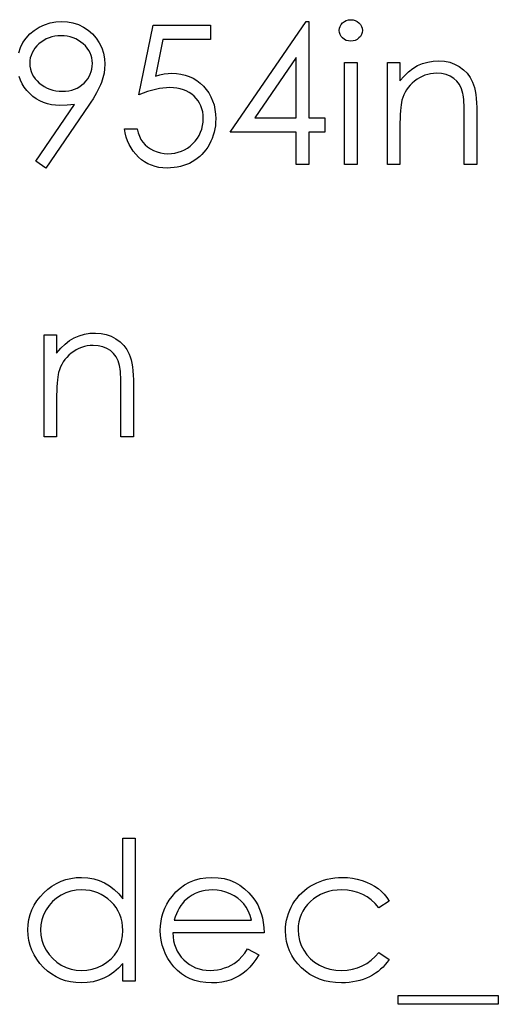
# Model space of a CAD drawing. Header units: inches. Extents: x 370 to 474, y 80 to 168.
# Tile 101 of 170: x 431.79 to 432.263, y 85.051 to 86.024. Entities that reach past the tile are written whole.
import ezdxf

# ---------------------------------------------------------------- set-up
doc = ezdxf.new("R2010")
doc.units = ezdxf.units.IN
doc.header["$LTSCALE"] = 0.5
doc.header["$MEASUREMENT"] = 0

msp = doc.modelspace()

# ---------------------------------------------------------------- linework, layer by layer
at = {"color": 7, "linetype": 'Continuous'}
for p, q in [((431.80411, 86.01345), (431.80899, 86.01654)), ((431.80899, 86.01654), (431.81427, 86.01902)), ((431.81427, 86.01902), (431.81973, 86.02082)), ((431.81973, 86.02082), (431.82539, 86.02186)), ((431.82539, 86.02186), (431.83121, 86.02222)), ((431.83121, 86.02222), (431.83121, 86.02222)), ((431.83121, 86.02222), (431.83693, 86.02186)), ((431.83693, 86.02186), (431.84242, 86.02084)), ((431.84242, 86.02084), (431.84769, 86.0191)), ((431.84769, 86.0191), (431.85274, 86.01667)), ((431.85274, 86.01667), (431.85744, 86.01361)), ((431.90748, 85.94979), (431.92161, 86.01869)), ((431.92161, 86.01869), (431.92161, 86.01869)), ((431.92161, 86.01869), (431.97815, 86.01869)), ((431.97814, 86.01869), (431.97815, 86.00456)), ((431.99758, 85.91269), (432.0728, 86.02222)), ((432.07279, 86.02222), (432.07531, 86.02222)), ((432.07531, 86.02222), (432.07531, 86.02222)), ((432.07531, 86.02222), (432.07531, 85.92683)), ((432.10556, 86.01546), (432.1062, 86.01742)), ((432.1062, 86.01742), (432.10725, 86.01924)), ((432.10725, 86.01924), (432.10871, 86.02087)), ((432.10871, 86.02087), (432.11048, 86.02222)), ((432.11048, 86.02222), (432.11244, 86.02322)), ((432.11244, 86.02322), (432.11451, 86.0238)), ((432.11451, 86.0238), (432.11677, 86.02399)), ((432.11677, 86.02399), (432.11906, 86.0238)), ((432.11906, 86.0238), (432.12119, 86.02322)), ((432.12119, 86.02322), (432.12315, 86.02222)), ((432.12315, 86.02222), (432.12491, 86.02087)), ((432.12491, 86.02087), (432.1264, 86.01924)), ((432.1264, 86.01924), (432.12745, 86.01742)), ((432.12745, 86.01742), (432.12809, 86.01546)), ((431.7961, 86.00585), (431.7998, 86.00988)), ((431.7998, 86.00988), (431.80411, 86.01345)), ((431.82152, 86.00696), (431.81874, 86.00608)), ((431.82442, 86.00759), (431.82152, 86.00696)), ((431.82743, 86.00795), (431.82442, 86.00759)), ((431.83058, 86.00809), (431.82743, 86.00795)), ((431.83375, 86.00795), (431.83058, 86.00809)), ((431.83058, 86.00809), (431.83058, 86.00809)), ((431.83679, 86.00759), (431.83375, 86.00795)), ((431.83972, 86.00696), (431.83679, 86.00759)), ((431.8425, 86.00608), (431.83972, 86.00696)), ((431.85744, 86.01361), (431.86158, 86.01002)), ((431.86158, 86.01002), (431.86519, 86.00585)), ((432.10534, 86.01333), (432.10556, 86.01546)), ((432.10556, 86.01126), (432.10534, 86.01333)), ((432.10534, 86.01333), (432.10534, 86.01333)), ((432.1062, 86.00933), (432.10556, 86.01126)), ((432.10725, 86.00754), (432.1062, 86.00933)), ((432.10871, 86.00591), (432.10725, 86.00754)), ((432.1264, 86.00754), (432.12491, 86.00591)), ((432.12745, 86.00933), (432.1264, 86.00754)), ((432.12809, 86.01126), (432.12745, 86.00933)), ((432.12809, 86.01546), (432.12831, 86.01333)), ((432.12831, 86.01333), (432.12809, 86.01126)), ((432.12831, 86.01333), (432.12831, 86.01333)), ((431.79053, 85.99644), (431.79298, 86.00133)), ((431.79298, 86.00133), (431.7961, 86.00585)), ((431.80662, 85.99801), (431.8048, 85.99583)), ((431.80874, 86.00006), (431.80662, 85.99801)), ((431.81106, 86.00193), (431.80874, 86.00006)), ((431.81349, 86.00356), (431.81106, 86.00193)), ((431.81606, 86.00494), (431.81349, 86.00356)), ((431.81874, 86.00608), (431.81606, 86.00494)), ((431.84518, 86.00494), (431.8425, 86.00608)), ((431.84775, 86.00356), (431.84518, 86.00494)), ((431.85018, 86.00193), (431.84775, 86.00356)), ((431.8525, 86.00006), (431.85018, 86.00193)), ((431.85462, 85.99801), (431.8525, 86.00006)), ((431.85647, 85.99583), (431.85462, 85.99801)), ((431.86519, 86.00585), (431.86828, 86.00113)), ((431.86828, 86.00113), (431.87074, 85.99608)), ((431.9313, 86.00456), (431.92385, 85.96831)), ((431.97815, 86.00456), (431.9313, 86.00456)), ((431.9313, 86.00456), (431.9313, 86.00456)), ((431.97815, 86.00456), (431.97815, 86.00456)), ((432.11048, 86.00456), (432.10871, 86.00591)), ((432.11244, 86.00356), (432.11048, 86.00456)), ((432.11451, 86.00298), (432.11244, 86.00356)), ((432.11677, 86.00279), (432.11451, 86.00298)), ((432.11906, 86.00298), (432.11677, 86.00279)), ((432.11677, 86.00279), (432.11677, 86.00279)), ((432.12119, 86.00356), (432.11906, 86.00298)), ((432.12315, 86.00456), (432.12119, 86.00356)), ((432.12491, 86.00591), (432.12315, 86.00456)), ((431.78876, 85.99125), (431.79053, 85.99644)), ((431.80099, 85.98874), (431.80027, 85.98617)), ((431.80198, 85.99122), (431.80099, 85.98874)), ((431.80325, 85.99357), (431.80198, 85.99122)), ((431.8048, 85.99583), (431.80325, 85.99357)), ((431.85802, 85.99357), (431.85647, 85.99583)), ((431.85929, 85.99122), (431.85802, 85.99357)), ((431.86028, 85.98874), (431.85929, 85.99122)), ((431.861, 85.98617), (431.86028, 85.98874)), ((431.87074, 85.99608), (431.87251, 85.99084)), ((431.87251, 85.99084), (431.87356, 85.98546)), ((431.79986, 85.9835), (431.79972, 85.98071)), ((431.79972, 85.98071), (431.79972, 85.98071)), ((431.79972, 85.98071), (431.79986, 85.97792)), ((431.80027, 85.98617), (431.79986, 85.9835)), ((431.79986, 85.97792), (431.8003, 85.97524)), ((431.86141, 85.9835), (431.861, 85.98617)), ((431.86105, 85.97524), (431.86141, 85.97792)), ((431.86155, 85.98071), (431.86141, 85.9835)), ((431.86141, 85.97792), (431.86155, 85.98071)), ((431.86155, 85.98071), (431.86155, 85.98071)), ((431.87356, 85.98546), (431.87392, 85.97988)), ((431.87392, 85.97988), (431.87369, 85.97555)), ((431.87392, 85.97988), (431.87392, 85.97988)), ((432.06294, 85.98661), (432.0219, 85.92683)), ((432.06294, 85.92683), (432.06294, 85.98661)), ((432.06294, 85.98661), (432.06294, 85.98661)), ((432.11064, 85.98159), (432.12301, 85.98159)), ((432.11064, 85.88089), (432.11064, 85.98159)), ((432.12301, 85.98159), (432.12301, 85.98159)), ((432.12301, 85.98159), (432.12301, 85.88089)), ((432.15304, 85.98159), (432.16541, 85.98159)), ((432.15304, 85.88089), (432.15304, 85.98159)), ((432.16541, 85.98159), (432.16541, 85.98159)), ((432.16541, 85.98159), (432.16541, 85.96343)), ((432.17819, 85.97588), (432.18288, 85.97861)), ((432.18288, 85.97861), (432.18776, 85.98068)), ((432.18776, 85.98068), (432.19287, 85.98217)), ((432.19287, 85.98217), (432.1982, 85.98305)), ((432.1982, 85.98305), (432.20372, 85.98336)), ((432.20372, 85.98336), (432.20372, 85.98336)), ((432.20372, 85.98336), (432.20929, 85.983)), ((432.20929, 85.983), (432.21454, 85.98195)), ((432.21454, 85.98195), (432.21945, 85.98016)), ((432.21945, 85.98016), (432.22403, 85.97767)), ((432.22403, 85.97767), (432.22818, 85.97458)), ((431.8003, 85.97524), (431.80104, 85.97268)), ((431.80104, 85.97268), (431.80206, 85.97019)), ((431.80206, 85.97019), (431.80339, 85.96782)), ((431.85838, 85.96782), (431.85951, 85.97019)), ((431.85951, 85.97019), (431.86042, 85.97268)), ((431.86042, 85.97268), (431.86105, 85.97524)), ((431.87306, 85.97113), (431.87196, 85.96657)), ((431.87369, 85.97555), (431.87306, 85.97113)), ((431.92385, 85.96831), (431.92824, 85.96947)), ((431.92385, 85.96831), (431.92385, 85.96831)), ((431.92824, 85.96947), (431.93241, 85.97033)), ((431.93241, 85.97033), (431.93635, 85.97083)), ((431.93635, 85.97083), (431.94008, 85.97099)), ((431.94008, 85.97099), (431.94008, 85.97099)), ((431.94008, 85.97099), (431.94469, 85.9708)), ((431.94469, 85.9708), (431.94911, 85.97019)), ((431.94911, 85.97019), (431.9533, 85.9692)), ((431.9533, 85.9692), (431.9573, 85.96782)), ((432.16541, 85.96343), (432.16946, 85.96829)), ((432.16946, 85.96829), (432.17371, 85.97245)), ((432.17371, 85.97245), (432.17819, 85.97588)), ((432.18743, 85.96798), (432.18484, 85.96669)), ((432.19011, 85.96909), (432.18743, 85.96798)), ((432.19284, 85.96991), (432.19011, 85.96909)), ((432.19569, 85.97052), (432.19284, 85.96991)), ((432.19858, 85.97088), (432.19569, 85.97052)), ((432.20157, 85.97099), (432.19858, 85.97088)), ((432.20659, 85.97069), (432.20157, 85.97099)), ((432.20157, 85.97099), (432.20157, 85.97099)), ((432.21112, 85.96975), (432.20659, 85.97069)), ((432.21515, 85.9682), (432.21112, 85.96975)), ((432.21868, 85.96602), (432.21515, 85.9682)), ((432.22818, 85.97458), (432.23176, 85.97099)), ((432.23176, 85.97099), (432.23474, 85.96691)), ((431.79042, 85.96415), (431.78909, 85.96784)), ((431.79215, 85.96058), (431.79042, 85.96415)), ((431.79425, 85.95722), (431.79215, 85.96058)), ((431.80339, 85.96782), (431.80502, 85.96555)), ((431.80502, 85.96555), (431.80692, 85.9634)), ((431.80692, 85.9634), (431.80913, 85.96133)), ((431.80913, 85.96133), (431.81153, 85.95945)), ((431.81153, 85.95945), (431.81407, 85.95782)), ((431.84902, 85.95782), (431.85128, 85.95945)), ((431.85128, 85.95945), (431.85341, 85.96133)), ((431.85341, 85.96133), (431.85531, 85.9634)), ((431.85531, 85.9634), (431.85697, 85.96555)), ((431.85697, 85.96555), (431.85838, 85.96782)), ((431.8695, 85.95954), (431.86837, 85.95702)), ((431.87044, 85.96194), (431.8695, 85.95954)), ((431.87196, 85.96657), (431.87044, 85.96194)), ((431.9573, 85.96782), (431.96109, 85.96605)), ((431.96109, 85.96605), (431.96465, 85.96387)), ((431.96465, 85.96387), (431.96802, 85.9613)), ((431.96802, 85.9613), (431.97119, 85.95832)), ((431.97119, 85.95832), (431.97406, 85.95504)), ((432.16541, 85.96343), (432.16541, 85.96343)), ((432.17554, 85.95926), (432.17366, 85.95705)), ((432.17761, 85.96133), (432.17554, 85.95926)), ((432.1799, 85.96332), (432.17761, 85.96133)), ((432.18233, 85.96511), (432.1799, 85.96332)), ((432.18484, 85.96669), (432.18233, 85.96511)), ((432.22169, 85.96323), (432.21868, 85.96602)), ((432.22417, 85.95984), (432.22169, 85.96323)), ((432.22613, 85.95581), (432.22417, 85.95984)), ((432.23474, 85.96691), (432.23715, 85.96232)), ((432.23715, 85.96232), (432.23814, 85.95976)), ((432.23814, 85.95976), (432.239, 85.95683)), ((431.79676, 85.95402), (431.79425, 85.95722)), ((431.79964, 85.95098), (431.79676, 85.95402)), ((431.80278, 85.94822), (431.79964, 85.95098)), ((431.81407, 85.95782), (431.81675, 85.95644)), ((431.81675, 85.95644), (431.81951, 85.95534)), ((431.81951, 85.95534), (431.82241, 85.95446)), ((431.82241, 85.95446), (431.82544, 85.95382)), ((431.82544, 85.95382), (431.82859, 85.95346)), ((431.82859, 85.95346), (431.83185, 85.95333)), ((431.83185, 85.95333), (431.83513, 85.95346)), ((431.83513, 85.95346), (431.83822, 85.95382)), ((431.83822, 85.95382), (431.84118, 85.95446)), ((431.84118, 85.95446), (431.84394, 85.95534)), ((431.84394, 85.95534), (431.84656, 85.95644)), ((431.84656, 85.95644), (431.84902, 85.95782)), ((431.86398, 85.94874), (431.86218, 85.94576)), ((431.86561, 85.95164), (431.86398, 85.94874)), ((431.86707, 85.95437), (431.86561, 85.95164)), ((431.86837, 85.95702), (431.86707, 85.95437)), ((431.91187, 85.95145), (431.90748, 85.94979)), ((431.90748, 85.94979), (431.90748, 85.94979)), ((431.91607, 85.95288), (431.91187, 85.95145)), ((431.92012, 85.9541), (431.91607, 85.95288)), ((431.92399, 85.95509), (431.92012, 85.9541)), ((431.92771, 85.95586), (431.92399, 85.95509)), ((431.93125, 85.95642), (431.92771, 85.95586)), ((431.93464, 85.95675), (431.93125, 85.95642)), ((431.93784, 85.95686), (431.93464, 85.95675)), ((431.94154, 85.95672), (431.93784, 85.95686)), ((431.93784, 85.95686), (431.93784, 85.95686)), ((431.94502, 85.95633), (431.94154, 85.95672)), ((431.94833, 85.95567), (431.94502, 85.95633)), ((431.95145, 85.95476), (431.94833, 85.95567)), ((431.95438, 85.95355), (431.95145, 85.95476)), ((431.95711, 85.95211), (431.95438, 85.95355)), ((431.95968, 85.9504), (431.95711, 85.95211)), ((431.96203, 85.94841), (431.95968, 85.9504)), ((431.96415, 85.94623), (431.96203, 85.94841)), ((431.97406, 85.95504), (431.97654, 85.95156)), ((431.97654, 85.95156), (431.97867, 85.94783)), ((432.16924, 85.94976), (432.16817, 85.94709)), ((432.17051, 85.9523), (432.16924, 85.94976)), ((432.17198, 85.95473), (432.17051, 85.9523)), ((432.17366, 85.95705), (432.17198, 85.95473)), ((432.22754, 85.95117), (432.22613, 85.95581)), ((432.22787, 85.94957), (432.22754, 85.95117)), ((432.22754, 85.95117), (432.22754, 85.95117)), ((432.22818, 85.94758), (432.22787, 85.94957)), ((432.239, 85.95683), (432.23971, 85.9536)), ((432.23971, 85.9536), (432.24032, 85.95001)), ((432.24032, 85.95001), (432.24076, 85.94609)), ((431.80612, 85.94582), (431.80278, 85.94822)), ((431.80574, 85.88423), (431.84405, 85.94024)), ((431.8096, 85.9438), (431.80612, 85.94582)), ((431.81327, 85.94215), (431.8096, 85.9438)), ((431.81708, 85.94085), (431.81327, 85.94215)), ((431.85804, 85.93941), (431.81562, 85.87736)), ((431.82108, 85.93994), (431.81708, 85.94085)), ((431.82522, 85.93939), (431.82108, 85.93994)), ((431.82956, 85.93919), (431.82522, 85.93939)), ((431.83671, 85.93947), (431.82956, 85.93919)), ((431.82956, 85.93919), (431.82956, 85.93919)), ((431.84405, 85.94024), (431.83671, 85.93947)), ((431.84405, 85.94024), (431.84405, 85.94024)), ((431.8602, 85.94264), (431.85804, 85.93941)), ((431.85804, 85.93941), (431.85804, 85.93941)), ((431.86218, 85.94576), (431.8602, 85.94264)), ((431.966, 85.94388), (431.96415, 85.94623)), ((431.96755, 85.94137), (431.966, 85.94388)), ((431.96882, 85.9387), (431.96755, 85.94137)), ((431.96981, 85.93588), (431.96882, 85.9387)), ((431.97867, 85.94783), (431.98038, 85.94391)), ((431.98038, 85.94391), (431.98173, 85.93974)), ((431.98173, 85.93974), (431.98267, 85.93536)), ((432.16648, 85.93985), (432.16615, 85.93707)), ((432.16687, 85.94228), (432.16648, 85.93985)), ((432.16731, 85.94433), (432.16687, 85.94228)), ((432.16817, 85.94709), (432.16731, 85.94433)), ((432.16731, 85.94433), (432.16731, 85.94433)), ((432.22842, 85.94527), (432.22818, 85.94758)), ((432.22864, 85.94259), (432.22842, 85.94527)), ((432.22881, 85.93952), (432.22864, 85.94259)), ((432.22892, 85.93613), (432.22881, 85.93952)), ((432.24076, 85.94609), (432.24109, 85.94184)), ((432.24109, 85.94184), (432.24131, 85.93723)), ((431.97053, 85.9329), (431.96981, 85.93588)), ((431.97094, 85.92975), (431.97053, 85.9329)), ((431.97108, 85.92644), (431.97094, 85.92975)), ((431.98267, 85.93536), (431.98325, 85.93075)), ((431.98325, 85.93075), (431.98345, 85.92592)), ((432.16568, 85.9303), (432.16552, 85.92636)), ((432.16587, 85.93387), (432.16568, 85.9303)), ((432.16615, 85.93707), (432.16587, 85.93387)), ((432.22898, 85.93237), (432.22892, 85.93613)), ((432.229, 85.92826), (432.22898, 85.93237)), ((432.24131, 85.93723), (432.24137, 85.93232)), ((432.24137, 85.93232), (432.24137, 85.93232)), ((432.24137, 85.93232), (432.24137, 85.88089)), ((431.96964, 85.91592), (431.97044, 85.91926)), ((431.97044, 85.91926), (431.97091, 85.92277)), ((431.97091, 85.92277), (431.97108, 85.92644)), ((431.97108, 85.92644), (431.97108, 85.92644)), ((431.98306, 85.91924), (431.98256, 85.91601)), ((431.98333, 85.92255), (431.98306, 85.91924)), ((431.98345, 85.92592), (431.98333, 85.92255)), ((431.98345, 85.92592), (431.98345, 85.92592)), ((432.0219, 85.92683), (432.0219, 85.92683)), ((432.0219, 85.92683), (432.06294, 85.92683)), ((432.07531, 85.92683), (432.07531, 85.92683)), ((432.07531, 85.92683), (432.09121, 85.92683)), ((432.09121, 85.92683), (432.09121, 85.92683)), ((432.09121, 85.92683), (432.09121, 85.91269)), ((432.16543, 85.92202), (432.16541, 85.9173)), ((432.16552, 85.92636), (432.16543, 85.92202)), ((432.229, 85.88089), (432.229, 85.92826)), ((432.229, 85.92826), (432.229, 85.92826)), ((431.89407, 85.91203), (431.89335, 85.91623)), ((431.89335, 85.91623), (431.89335, 85.91623)), ((431.89335, 85.91623), (431.90571, 85.91623)), ((431.89506, 85.90803), (431.89407, 85.91203)), ((431.90571, 85.91623), (431.90571, 85.91623)), ((431.90571, 85.91623), (431.90671, 85.91231)), ((431.90671, 85.91231), (431.90798, 85.9088)), ((431.96528, 85.90679), (431.96705, 85.90968)), ((431.96705, 85.90968), (431.96851, 85.91272)), ((431.96851, 85.91272), (431.96964, 85.91592)), ((431.98099, 85.90974), (431.97991, 85.90673)), ((431.98187, 85.91283), (431.98099, 85.90974)), ((431.98256, 85.91601), (431.98187, 85.91283)), ((432.06294, 85.91269), (431.99758, 85.91269)), ((431.99758, 85.91269), (431.99758, 85.91269)), ((432.06294, 85.88089), (432.06294, 85.91269)), ((432.06294, 85.91269), (432.06294, 85.91269)), ((432.09121, 85.91269), (432.07531, 85.91269)), ((432.07531, 85.91269), (432.07531, 85.91269)), ((432.07531, 85.91269), (432.07531, 85.88089)), ((432.09121, 85.91269), (432.09121, 85.91269)), ((432.16541, 85.9173), (432.16541, 85.9173)), ((432.16541, 85.9173), (432.16541, 85.88089)), ((431.89633, 85.90422), (431.89506, 85.90803)), ((431.8979, 85.90063), (431.89633, 85.90422)), ((431.89978, 85.89721), (431.8979, 85.90063)), ((431.90798, 85.9088), (431.90955, 85.90565)), ((431.90955, 85.90565), (431.9114, 85.90289)), ((431.9114, 85.90289), (431.91358, 85.90047)), ((431.91358, 85.90047), (431.91609, 85.89828)), ((431.95813, 85.89914), (431.96078, 85.90149)), ((431.96078, 85.90149), (431.96318, 85.90405)), ((431.96318, 85.90405), (431.96528, 85.90679)), ((431.97715, 85.90088), (431.97552, 85.89812)), ((431.97861, 85.90378), (431.97715, 85.90088)), ((431.97991, 85.90673), (431.97861, 85.90378)), ((431.90193, 85.89401), (431.89978, 85.89721)), ((431.90436, 85.891), (431.90193, 85.89401)), ((431.90709, 85.88818), (431.90436, 85.891)), ((431.91609, 85.89828), (431.91894, 85.89632)), ((431.91894, 85.89632), (431.92211, 85.89464)), ((431.92211, 85.89464), (431.92548, 85.89326)), ((431.92548, 85.89326), (431.92896, 85.89229)), ((431.92896, 85.89229), (431.93249, 85.89169)), ((431.93249, 85.89169), (431.93611, 85.89149)), ((431.93611, 85.89149), (431.93964, 85.89166)), ((431.93611, 85.89149), (431.93611, 85.89149)), ((431.93964, 85.89166), (431.94303, 85.89213)), ((431.94303, 85.89213), (431.94632, 85.8929)), ((431.94632, 85.8929), (431.94947, 85.89401)), ((431.94947, 85.89401), (431.95247, 85.89539)), ((431.95247, 85.89539), (431.95537, 85.89713)), ((431.95537, 85.89713), (431.95813, 85.89914)), ((431.96978, 85.89083), (431.96757, 85.88873)), ((431.97182, 85.8931), (431.96978, 85.89083)), ((431.97373, 85.89552), (431.97182, 85.8931)), ((431.97552, 85.89812), (431.97373, 85.89552)), ((431.81562, 85.87736), (431.80574, 85.88423)), ((431.80574, 85.88423), (431.80574, 85.88423)), ((431.91005, 85.88564), (431.90709, 85.88818)), ((431.9132, 85.88346), (431.91005, 85.88564)), ((431.91648, 85.88158), (431.9132, 85.88346)), ((431.91993, 85.88007), (431.91648, 85.88158)), ((431.95457, 85.88078), (431.95165, 85.87974)), ((431.95742, 85.882), (431.95457, 85.88078)), ((431.96015, 85.88343), (431.95742, 85.882)), ((431.96277, 85.88503), (431.96015, 85.88343)), ((431.96523, 85.8868), (431.96277, 85.88503)), ((431.96757, 85.88873), (431.96523, 85.8868)), ((432.07531, 85.88089), (432.06294, 85.88089)), ((432.06294, 85.88089), (432.06294, 85.88089)), ((432.07531, 85.88089), (432.07531, 85.88089)), ((432.12301, 85.88089), (432.11064, 85.88089)), ((432.11064, 85.88089), (432.11064, 85.88089)), ((432.12301, 85.88089), (432.12301, 85.88089)), ((432.16541, 85.88089), (432.15304, 85.88089)), ((432.15304, 85.88089), (432.15304, 85.88089)), ((432.16541, 85.88089), (432.16541, 85.88089)), ((432.24137, 85.88089), (432.229, 85.88089)), ((432.229, 85.88089), (432.229, 85.88089)), ((432.24137, 85.88089), (432.24137, 85.88089)), ((431.92355, 85.87888), (431.91993, 85.88007)), ((431.92733, 85.87805), (431.92355, 85.87888)), ((431.93128, 85.87753), (431.92733, 85.87805)), ((431.93539, 85.87736), (431.93128, 85.87753)), ((431.93884, 85.87744), (431.93539, 85.87736)), ((431.93539, 85.87736), (431.93539, 85.87736)), ((431.94221, 85.87775), (431.93884, 85.87744)), ((431.94546, 85.87822), (431.94221, 85.87775)), ((431.94861, 85.87888), (431.94546, 85.87822)), ((431.95165, 85.87974), (431.94861, 85.87888)), ((431.81385, 85.71256), (431.82622, 85.71256)), ((431.81385, 85.61187), (431.81385, 85.71256)), ((431.82622, 85.71256), (431.82622, 85.71256)), ((431.82622, 85.71256), (431.82622, 85.6944)), ((431.83453, 85.70343), (431.839, 85.70685)), ((431.839, 85.70685), (431.84369, 85.70958)), ((431.84369, 85.70958), (431.84858, 85.71165)), ((431.84858, 85.71165), (431.85368, 85.71314)), ((431.85368, 85.71314), (431.85901, 85.71403)), ((431.85901, 85.71403), (431.86453, 85.71433)), ((431.86453, 85.71433), (431.86453, 85.71433)), ((431.86453, 85.71433), (431.87011, 85.71397)), ((431.87011, 85.71397), (431.87535, 85.71292)), ((431.87535, 85.71292), (431.88026, 85.71113)), ((431.88026, 85.71113), (431.88485, 85.70864)), ((431.88485, 85.70864), (431.88899, 85.70555)), ((431.88899, 85.70555), (431.89258, 85.70196)), ((431.82622, 85.6944), (431.83027, 85.69926)), ((431.83027, 85.69926), (431.83453, 85.70343)), ((431.84314, 85.69608), (431.84071, 85.69429)), ((431.84565, 85.69766), (431.84314, 85.69608)), ((431.84824, 85.69895), (431.84565, 85.69766)), ((431.85092, 85.70006), (431.84824, 85.69895)), ((431.85365, 85.70089), (431.85092, 85.70006)), ((431.8565, 85.70149), (431.85365, 85.70089)), ((431.8594, 85.70185), (431.8565, 85.70149)), ((431.86238, 85.70196), (431.8594, 85.70185)), ((431.8674, 85.70166), (431.86238, 85.70196)), ((431.86238, 85.70196), (431.86238, 85.70196)), ((431.87193, 85.70072), (431.8674, 85.70166)), ((431.87596, 85.69917), (431.87193, 85.70072)), ((431.87949, 85.69699), (431.87596, 85.69917)), ((431.8825, 85.69421), (431.87949, 85.69699)), ((431.89258, 85.70196), (431.89556, 85.69788)), ((431.89556, 85.69788), (431.89796, 85.6933)), ((431.82622, 85.6944), (431.82622, 85.6944)), ((431.83279, 85.6857), (431.83132, 85.68328)), ((431.83447, 85.68802), (431.83279, 85.6857)), ((431.83635, 85.69023), (431.83447, 85.68802)), ((431.83842, 85.6923), (431.83635, 85.69023)), ((431.84071, 85.69429), (431.83842, 85.6923)), ((431.88498, 85.69081), (431.8825, 85.69421)), ((431.88694, 85.68678), (431.88498, 85.69081)), ((431.88835, 85.68214), (431.88694, 85.68678)), ((431.89796, 85.6933), (431.89895, 85.69073)), ((431.89895, 85.69073), (431.89981, 85.6878)), ((431.89981, 85.6878), (431.90053, 85.68457)), ((431.82898, 85.67806), (431.82812, 85.6753)), ((431.83005, 85.68074), (431.82898, 85.67806)), ((431.83132, 85.68328), (431.83005, 85.68074)), ((431.88868, 85.68054), (431.88835, 85.68214)), ((431.88835, 85.68214), (431.88835, 85.68214)), ((431.88899, 85.67855), (431.88868, 85.68054)), ((431.88924, 85.67624), (431.88899, 85.67855)), ((431.88946, 85.67356), (431.88924, 85.67624)), ((431.90053, 85.68457), (431.90113, 85.68098)), ((431.90113, 85.68098), (431.90157, 85.67706)), ((431.90157, 85.67706), (431.90191, 85.67281)), ((431.82696, 85.66804), (431.82669, 85.66484)), ((431.82729, 85.67083), (431.82696, 85.66804)), ((431.82768, 85.67326), (431.82729, 85.67083)), ((431.82812, 85.6753), (431.82768, 85.67326)), ((431.82812, 85.6753), (431.82812, 85.6753)), ((431.88962, 85.67049), (431.88946, 85.67356)), ((431.88973, 85.6671), (431.88962, 85.67049)), ((431.88979, 85.66335), (431.88973, 85.6671)), ((431.90191, 85.67281), (431.90213, 85.6682)), ((431.90213, 85.6682), (431.90218, 85.66329)), ((431.82633, 85.65733), (431.82624, 85.65299)), ((431.82649, 85.66128), (431.82633, 85.65733)), ((431.82669, 85.66484), (431.82649, 85.66128)), ((431.88982, 85.65923), (431.88979, 85.66335)), ((431.88982, 85.61187), (431.88982, 85.65923)), ((431.88982, 85.65923), (431.88982, 85.65923)), ((431.90218, 85.66329), (431.90218, 85.66329)), ((431.90218, 85.66329), (431.90218, 85.61187)), ((431.82624, 85.65299), (431.82622, 85.64827)), ((431.82622, 85.64827), (431.82622, 85.64827)), ((431.82622, 85.64827), (431.82622, 85.61187)), ((431.82622, 85.61187), (431.81385, 85.61187)), ((431.81385, 85.61187), (431.81385, 85.61187)), ((431.82622, 85.61187), (431.82622, 85.61187)), ((431.90218, 85.61187), (431.88982, 85.61187)), ((431.88982, 85.61187), (431.88982, 85.61187)), ((431.90218, 85.61187), (431.90218, 85.61187)), ((431.89158, 85.15502), (431.89158, 85.21514)), ((431.89158, 85.21514), (431.89158, 85.21514)), ((431.89158, 85.21514), (431.90395, 85.21514)), ((431.90395, 85.21514), (431.90395, 85.07381)), ((431.82164, 85.16771), (431.826, 85.17034)), ((431.826, 85.17034), (431.83058, 85.17246)), ((431.83058, 85.17246), (431.83535, 85.17415)), ((431.83535, 85.17415), (431.84032, 85.17533)), ((431.84032, 85.17533), (431.84548, 85.17602)), ((431.84548, 85.17602), (431.85084, 85.17627)), ((431.85084, 85.17627), (431.85084, 85.17627)), ((431.85084, 85.17627), (431.85699, 85.17594)), ((431.85699, 85.17594), (431.86285, 85.17495)), ((431.86285, 85.17495), (431.8684, 85.17326)), ((431.8684, 85.17326), (431.87364, 85.17094)), ((431.87364, 85.17094), (431.87858, 85.16796)), ((431.9527, 85.16893), (431.95747, 85.17158)), ((431.95747, 85.17158), (431.96255, 85.17362)), ((431.96255, 85.17362), (431.96793, 85.17511)), ((431.96793, 85.17511), (431.97362, 85.17597)), ((431.97362, 85.17597), (431.97964, 85.17627)), ((431.97964, 85.17627), (431.97964, 85.17627)), ((431.97964, 85.17627), (431.98582, 85.17597)), ((431.98582, 85.17597), (431.9917, 85.17503)), ((431.9917, 85.17503), (431.99725, 85.17348)), ((431.99725, 85.17348), (432.00246, 85.17133)), ((432.00246, 85.17133), (432.00738, 85.16854)), ((432.07992, 85.16934), (432.08318, 85.17097)), ((432.08318, 85.17097), (432.08654, 85.17238)), ((432.08654, 85.17238), (432.08999, 85.17357)), ((432.08999, 85.17357), (432.09355, 85.17453)), ((432.09355, 85.17453), (432.0972, 85.1753)), ((432.0972, 85.1753), (432.10092, 85.17583)), ((432.10092, 85.17583), (432.10476, 85.17616)), ((432.10476, 85.17616), (432.10871, 85.17627)), ((432.10871, 85.17627), (432.10871, 85.17627)), ((432.10871, 85.17627), (432.11365, 85.17608)), ((432.11365, 85.17608), (432.11854, 85.1755)), ((432.11854, 85.1755), (432.12331, 85.17456)), ((432.12331, 85.17456), (432.128, 85.17321)), ((432.128, 85.17321), (432.13248, 85.17155)), ((432.13248, 85.17155), (432.13662, 85.16967)), ((431.80982, 85.15717), (431.81346, 85.16106)), ((431.81346, 85.16106), (431.81744, 85.16462)), ((431.81744, 85.16462), (431.82164, 85.16771)), ((431.83544, 85.16098), (431.83066, 85.15872)), ((431.84041, 85.16261), (431.83544, 85.16098)), ((431.84559, 85.16357), (431.84041, 85.16261)), ((431.851, 85.1639), (431.84559, 85.16357)), ((431.8552, 85.16374), (431.851, 85.1639)), ((431.85923, 85.16319), (431.8552, 85.16374)), ((431.8631, 85.1623), (431.85923, 85.16319)), ((431.86679, 85.16103), (431.8631, 85.1623)), ((431.8703, 85.15943), (431.86679, 85.16103)), ((431.87858, 85.16796), (431.88325, 85.16432)), ((431.88325, 85.16432), (431.88755, 85.15999)), ((431.94027, 85.1575), (431.94411, 85.16189)), ((431.94411, 85.16189), (431.94825, 85.16573)), ((431.94825, 85.16573), (431.9527, 85.16893)), ((431.96305, 85.16021), (431.96001, 85.1586)), ((431.96625, 85.16156), (431.96305, 85.16021)), ((431.96953, 85.16258), (431.96625, 85.16156)), ((431.97298, 85.16333), (431.96953, 85.16258)), ((431.97657, 85.16377), (431.97298, 85.16333)), ((431.98027, 85.1639), (431.97657, 85.16377)), ((431.9848, 85.16368), (431.98027, 85.1639)), ((431.98027, 85.1639), (431.98027, 85.1639)), ((431.98921, 85.16297), (431.9848, 85.16368)), ((431.99355, 85.16181), (431.98921, 85.16297)), ((431.99774, 85.16015), (431.99355, 85.16181)), ((432.00169, 85.15814), (431.99774, 85.16015)), ((432.00738, 85.16854), (432.01196, 85.16512)), ((432.01196, 85.16512), (432.01624, 85.16109)), ((432.01624, 85.16109), (432.02019, 85.15645)), ((432.06598, 85.15858), (432.06844, 85.16106)), ((432.06844, 85.16106), (432.07103, 85.16338)), ((432.07103, 85.16338), (432.07382, 85.16553)), ((432.07382, 85.16553), (432.0768, 85.16752)), ((432.0768, 85.16752), (432.07992, 85.16934)), ((432.09082, 85.16103), (432.08707, 85.15941)), ((432.09477, 85.16228), (432.09082, 85.16103)), ((432.09891, 85.16319), (432.09477, 85.16228)), ((432.10327, 85.16371), (432.09891, 85.16319)), ((432.1078, 85.1639), (432.10327, 85.16371)), ((432.11346, 85.16363), (432.1078, 85.1639)), ((432.1078, 85.1639), (432.1078, 85.1639)), ((432.11878, 85.1628), (432.11346, 85.16363)), ((432.12384, 85.16142), (432.11878, 85.1628)), ((432.12858, 85.15949), (432.12384, 85.16142)), ((432.13662, 85.16967), (432.14037, 85.16755)), ((432.14037, 85.16755), (432.14379, 85.1652)), ((432.14379, 85.1652), (432.14691, 85.16258)), ((432.14691, 85.16258), (432.14978, 85.15963)), ((431.80402, 85.14878), (431.80667, 85.15306)), ((431.80667, 85.15306), (431.80982, 85.15717)), ((431.8223, 85.15248), (431.81882, 85.14858)), ((431.82624, 85.15587), (431.8223, 85.15248)), ((431.83066, 85.15872), (431.82624, 85.15587)), ((431.87367, 85.15747), (431.8703, 85.15943)), ((431.87684, 85.15513), (431.87367, 85.15747)), ((431.87985, 85.15245), (431.87684, 85.15513)), ((431.88261, 85.1495), (431.87985, 85.15245)), ((431.88755, 85.15999), (431.89158, 85.15502)), ((431.89158, 85.15502), (431.89158, 85.15502)), ((431.93519, 85.14985), (431.93757, 85.15375)), ((431.93757, 85.15375), (431.94027, 85.1575)), ((431.94027, 85.1575), (431.94027, 85.1575)), ((431.9506, 85.1506), (431.94891, 85.14836)), ((431.95239, 85.15264), (431.9506, 85.1506)), ((431.95432, 85.15446), (431.95239, 85.15264)), ((431.95711, 85.15667), (431.95432, 85.15446)), ((431.95432, 85.15446), (431.95432, 85.15446)), ((431.96001, 85.1586), (431.95711, 85.15667)), ((432.00522, 85.15582), (432.00169, 85.15814)), ((432.00837, 85.15319), (432.00522, 85.15582)), ((432.01108, 85.15027), (432.00837, 85.15319)), ((432.02019, 85.15645), (432.02019, 85.15645)), ((432.02019, 85.15645), (432.02272, 85.15284)), ((432.02272, 85.15284), (432.02491, 85.14903)), ((432.05969, 85.15008), (432.06162, 85.15308)), ((432.06162, 85.15308), (432.06372, 85.1559)), ((432.06372, 85.1559), (432.06598, 85.15858)), ((432.07696, 85.15239), (432.07409, 85.14944)), ((432.08014, 85.1551), (432.07696, 85.15239)), ((432.08351, 85.15742), (432.08014, 85.1551)), ((432.08707, 85.15941), (432.08351, 85.15742)), ((432.133, 85.157), (432.12858, 85.15949)), ((432.13711, 85.15397), (432.133, 85.157)), ((432.14095, 85.15038), (432.13711, 85.15397)), ((432.15481, 85.15267), (432.14445, 85.14624)), ((432.14978, 85.15963), (432.15243, 85.15631)), ((432.15243, 85.15631), (432.15481, 85.15267)), ((431.80013, 85.13961), (431.80184, 85.14431)), ((431.80184, 85.14431), (431.80402, 85.14878)), ((431.81581, 85.14414), (431.81341, 85.13939)), ((431.81882, 85.14858), (431.81581, 85.14414)), ((431.88498, 85.14638), (431.88261, 85.1495)), ((431.887, 85.14306), (431.88498, 85.14638)), ((431.88866, 85.13959), (431.887, 85.14306)), ((431.93031, 85.13743), (431.93158, 85.14171)), ((431.93158, 85.14171), (431.93321, 85.14585)), ((431.93321, 85.14585), (431.93519, 85.14985)), ((431.94593, 85.1432), (431.94461, 85.1403)), ((431.94737, 85.14591), (431.94593, 85.1432)), ((431.94891, 85.14836), (431.94737, 85.14591)), ((432.01345, 85.14696), (432.01108, 85.15027)), ((432.01552, 85.14312), (432.01345, 85.14696)), ((432.01731, 85.13876), (432.01552, 85.14312)), ((432.02491, 85.14903), (432.02678, 85.14497)), ((432.02678, 85.14497), (432.0283, 85.14072)), ((432.0283, 85.14072), (432.02952, 85.13625)), ((432.05521, 85.14052), (432.05648, 85.14378)), ((432.05648, 85.14378), (432.05797, 85.14696)), ((432.05797, 85.14696), (432.05969, 85.15008)), ((432.06948, 85.14306), (432.06777, 85.13964)), ((432.07161, 85.14632), (432.06948, 85.14306)), ((432.07409, 85.14944), (432.07161, 85.14632)), ((432.14445, 85.14624), (432.14095, 85.15038)), ((432.14445, 85.14624), (432.14445, 85.14624)), ((431.7982, 85.12968), (431.79892, 85.13476)), ((431.79892, 85.13476), (431.80013, 85.13961)), ((431.8117, 85.13448), (431.81065, 85.12946)), ((431.81341, 85.13939), (431.8117, 85.13448)), ((431.88993, 85.13594), (431.88866, 85.13959)), ((431.89084, 85.13211), (431.88993, 85.13594)), ((431.89139, 85.1281), (431.89084, 85.13211)), ((431.92887, 85.12852), (431.9294, 85.13304)), ((431.9294, 85.13304), (431.93031, 85.13743)), ((431.94342, 85.13721), (431.94234, 85.13387)), ((431.94234, 85.13387), (431.94234, 85.13387)), ((431.94234, 85.13387), (432.01878, 85.13387)), ((431.94461, 85.1403), (431.94342, 85.13721)), ((432.01878, 85.13387), (432.01731, 85.13876)), ((432.02952, 85.13625), (432.0304, 85.13155)), ((432.0304, 85.13155), (432.03092, 85.12664)), ((432.05281, 85.13039), (432.05336, 85.13384)), ((432.05336, 85.13384), (432.05419, 85.13721)), ((432.05419, 85.13721), (432.05521, 85.14052)), ((432.06548, 85.13235), (432.0649, 85.12846)), ((432.06642, 85.13608), (432.06548, 85.13235)), ((432.06777, 85.13964), (432.06642, 85.13608)), ((431.79795, 85.12443), (431.7982, 85.12968)), ((431.7982, 85.11908), (431.79795, 85.12443)), ((431.79795, 85.12443), (431.79795, 85.12443)), ((431.81065, 85.12946), (431.81032, 85.12429)), ((431.81032, 85.12429), (431.81032, 85.12429)), ((431.81032, 85.12429), (431.81068, 85.11916)), ((431.89125, 85.11847), (431.89158, 85.12394)), ((431.89158, 85.12394), (431.89139, 85.1281)), ((431.89158, 85.12394), (431.89158, 85.12394)), ((431.92868, 85.12388), (431.92887, 85.12852)), ((431.9289, 85.11894), (431.92868, 85.12388)), ((431.92868, 85.12388), (431.92868, 85.12388)), ((432.03114, 85.12151), (431.94105, 85.12151)), ((431.94105, 85.12151), (431.94105, 85.12151)), ((431.94105, 85.12151), (431.9413, 85.11753)), ((432.03092, 85.12664), (432.03114, 85.12151)), ((432.03114, 85.12151), (432.03114, 85.12151)), ((432.05234, 85.12333), (432.05245, 85.12689)), ((432.05259, 85.11808), (432.05234, 85.12333)), ((432.05234, 85.12333), (432.05234, 85.12333)), ((432.05245, 85.12689), (432.05281, 85.13039)), ((432.0649, 85.12846), (432.06471, 85.12443)), ((432.06471, 85.12443), (432.06471, 85.12443)), ((432.06471, 85.12443), (432.06507, 85.11916)), ((431.79892, 85.11392), (431.7982, 85.11908)), ((431.8001, 85.10897), (431.79892, 85.11392)), ((431.81068, 85.11916), (431.8117, 85.11414)), ((431.8117, 85.11414), (431.81344, 85.10922)), ((431.88863, 85.10839), (431.89028, 85.11331)), ((431.89028, 85.11331), (431.89125, 85.11847)), ((431.92951, 85.11411), (431.9289, 85.11894)), ((431.93056, 85.10944), (431.92951, 85.11411)), ((431.9413, 85.11753), (431.94185, 85.11372)), ((431.94185, 85.11372), (431.94273, 85.11011)), ((432.05334, 85.11303), (432.05259, 85.11808)), ((432.05455, 85.1082), (432.05334, 85.11303)), ((432.06507, 85.11916), (432.06612, 85.11405)), ((432.06612, 85.11405), (432.06788, 85.10908)), ((431.80179, 85.10423), (431.8001, 85.10897)), ((431.80397, 85.09967), (431.80179, 85.10423)), ((431.81344, 85.10922), (431.81587, 85.10442)), ((431.81587, 85.10442), (431.8189, 85.09995)), ((431.88344, 85.09956), (431.88634, 85.10378)), ((431.88634, 85.10378), (431.88863, 85.10839)), ((431.93205, 85.10489), (431.93056, 85.10944)), ((431.93393, 85.10044), (431.93205, 85.10489)), ((431.94273, 85.11011), (431.94395, 85.10668)), ((431.94395, 85.10668), (431.94544, 85.10345)), ((431.94544, 85.10345), (431.94726, 85.10039)), ((432.01204, 85.10155), (432.01486, 85.10561)), ((432.01486, 85.10561), (432.02584, 85.09984)), ((432.05629, 85.10354), (432.05455, 85.1082)), ((432.0585, 85.09909), (432.05629, 85.10354)), ((432.06788, 85.10908), (432.07034, 85.10428)), ((432.07034, 85.10428), (432.07343, 85.09984)), ((432.14078, 85.09793), (432.14445, 85.10207)), ((432.14445, 85.10207), (432.14445, 85.10207)), ((432.14445, 85.10207), (432.15481, 85.09528)), ((431.80659, 85.09534), (431.80397, 85.09967)), ((431.80971, 85.09123), (431.80659, 85.09534)), ((431.8189, 85.09995), (431.82238, 85.096)), ((431.82238, 85.096), (431.82636, 85.09258)), ((431.82636, 85.09258), (431.8308, 85.08968)), ((431.87143, 85.08962), (431.87599, 85.09247)), ((431.87599, 85.09247), (431.88002, 85.09578)), ((431.88002, 85.09578), (431.88344, 85.09956)), ((431.93622, 85.09614), (431.93393, 85.10044)), ((431.93895, 85.09197), (431.93622, 85.09614)), ((431.94726, 85.10039), (431.94941, 85.09752)), ((431.94941, 85.09752), (431.95187, 85.09481)), ((431.95187, 85.09481), (431.95457, 85.09238)), ((431.95457, 85.09238), (431.95742, 85.09026)), ((432.00158, 85.09117), (432.00418, 85.09302)), ((432.00418, 85.09302), (432.00669, 85.09526)), ((432.00669, 85.09526), (432.00931, 85.09813)), ((432.00931, 85.09813), (432.01204, 85.10155)), ((432.02314, 85.09523), (432.02024, 85.09109)), ((432.02584, 85.09984), (432.02314, 85.09523)), ((432.02584, 85.09984), (432.02584, 85.09984)), ((432.0612, 85.09487), (432.0585, 85.09909)), ((432.06438, 85.09081), (432.0612, 85.09487)), ((432.07343, 85.09984), (432.07705, 85.09589)), ((432.07705, 85.09589), (432.08116, 85.0925)), ((432.08116, 85.0925), (432.08583, 85.08962)), ((432.13267, 85.09131), (432.13684, 85.09434)), ((432.13684, 85.09434), (432.14078, 85.09793)), ((432.15293, 85.09261), (432.15089, 85.09007)), ((432.15481, 85.09528), (432.15293, 85.09261)), ((432.15481, 85.09528), (432.15481, 85.09528)), ((431.81333, 85.08731), (431.80971, 85.09123)), ((431.81727, 85.08372), (431.81333, 85.08731)), ((431.82141, 85.08063), (431.81727, 85.08372)), ((431.8308, 85.08968), (431.83557, 85.08736)), ((431.83557, 85.08736), (431.84052, 85.08573)), ((431.84052, 85.08573), (431.84562, 85.08474)), ((431.84562, 85.08474), (431.85089, 85.08441)), ((431.85089, 85.08441), (431.85625, 85.08474)), ((431.85089, 85.08441), (431.85089, 85.08441)), ((431.85625, 85.08474), (431.86147, 85.0857)), ((431.86147, 85.0857), (431.86652, 85.08733)), ((431.86652, 85.08733), (431.87143, 85.08962)), ((431.8828, 85.08261), (431.878, 85.0793)), ((431.8873, 85.08659), (431.8828, 85.08261)), ((431.89158, 85.09123), (431.8873, 85.08659)), ((431.89158, 85.07381), (431.89158, 85.09123)), ((431.89158, 85.09123), (431.89158, 85.09123)), ((431.9421, 85.08794), (431.93895, 85.09197)), ((431.9456, 85.08421), (431.9421, 85.08794)), ((431.94947, 85.08098), (431.9456, 85.08421)), ((431.95742, 85.09026), (431.96042, 85.08847)), ((431.96042, 85.08847), (431.9636, 85.087)), ((431.9636, 85.087), (431.96691, 85.08587)), ((431.96691, 85.08587), (431.97039, 85.08507)), ((431.97039, 85.08507), (431.974, 85.08457)), ((431.974, 85.08457), (431.97779, 85.08441)), ((431.97779, 85.08441), (431.98149, 85.08455)), ((431.97779, 85.08441), (431.97779, 85.08441)), ((431.98149, 85.08455), (431.9851, 85.08499)), ((431.9851, 85.08499), (431.98869, 85.08573)), ((431.98869, 85.08573), (431.99222, 85.08675)), ((431.99222, 85.08675), (431.99562, 85.08802)), ((431.99562, 85.08802), (431.99874, 85.08951)), ((431.99874, 85.08951), (432.00158, 85.09117)), ((432.01384, 85.08419), (432.01033, 85.0814)), ((432.01715, 85.08739), (432.01384, 85.08419)), ((432.02024, 85.09109), (432.01715, 85.08739)), ((432.06808, 85.08697), (432.06438, 85.09081)), ((432.07213, 85.08347), (432.06808, 85.08697)), ((432.07644, 85.08043), (432.07213, 85.08347)), ((432.08583, 85.08962), (432.0909, 85.08733)), ((432.0909, 85.08733), (432.09626, 85.0857)), ((432.09626, 85.0857), (432.10192, 85.08474)), ((432.10192, 85.08474), (432.10788, 85.08441)), ((432.10788, 85.08441), (432.11335, 85.08468)), ((432.10788, 85.08441), (432.10788, 85.08441)), ((432.11335, 85.08468), (432.11856, 85.08551)), ((432.11856, 85.08551), (432.1235, 85.08689)), ((432.1235, 85.08689), (432.12822, 85.08882)), ((432.12822, 85.08882), (432.13267, 85.09131)), ((432.14385, 85.08341), (432.14117, 85.08151)), ((432.14633, 85.08548), (432.14385, 85.08341)), ((432.14868, 85.08769), (432.14633, 85.08548)), ((432.15089, 85.09007), (432.14868, 85.08769)), ((431.82578, 85.078), (431.82141, 85.08063)), ((431.8303, 85.07585), (431.82578, 85.078)), ((431.83505, 85.07419), (431.8303, 85.07585)), ((431.83999, 85.07301), (431.83505, 85.07419)), ((431.84513, 85.07229), (431.83999, 85.07301)), ((431.86221, 85.0732), (431.85644, 85.07232)), ((431.8677, 85.07464), (431.86221, 85.0732)), ((431.87298, 85.07665), (431.8677, 85.07464)), ((431.878, 85.0793), (431.87298, 85.07665)), ((431.90395, 85.07381), (431.89158, 85.07381)), ((431.89158, 85.07381), (431.89158, 85.07381)), ((431.90395, 85.07381), (431.90395, 85.07381)), ((431.95363, 85.07825), (431.94947, 85.08098)), ((431.95811, 85.07602), (431.95363, 85.07825)), ((431.96294, 85.07428), (431.95811, 85.07602)), ((431.96807, 85.07303), (431.96294, 85.07428)), ((431.97354, 85.07229), (431.96807, 85.07303)), ((431.98949, 85.07281), (431.98455, 85.07223)), ((431.99416, 85.07378), (431.98949, 85.07281)), ((431.99854, 85.07513), (431.99416, 85.07378)), ((432.00268, 85.07687), (431.99854, 85.07513)), ((432.00663, 85.07897), (432.00268, 85.07687)), ((432.01033, 85.0814), (432.00663, 85.07897)), ((432.08102, 85.07787), (432.07644, 85.08043)), ((432.08585, 85.07577), (432.08102, 85.07787)), ((432.09093, 85.07414), (432.08585, 85.07577)), ((432.09626, 85.07298), (432.09093, 85.07414)), ((432.10184, 85.07226), (432.09626, 85.07298)), ((432.11889, 85.0729), (432.11525, 85.07243)), ((432.1224, 85.07356), (432.11889, 85.0729)), ((432.12582, 85.07442), (432.1224, 85.07356)), ((432.12911, 85.07546), (432.12582, 85.07442)), ((432.13231, 85.07671), (432.12911, 85.07546)), ((432.1354, 85.07814), (432.13231, 85.07671)), ((432.13835, 85.07974), (432.1354, 85.07814)), ((432.14117, 85.08151), (432.13835, 85.07974)), ((431.85045, 85.07204), (431.84513, 85.07229)), ((431.85644, 85.07232), (431.85045, 85.07204)), ((431.85045, 85.07204), (431.85045, 85.07204)), ((431.97933, 85.07204), (431.97354, 85.07229)), ((431.98455, 85.07223), (431.97933, 85.07204)), ((431.97933, 85.07204), (431.97933, 85.07204)), ((432.10769, 85.07204), (432.10184, 85.07226)), ((432.11152, 85.07212), (432.10769, 85.07204)), ((432.10769, 85.07204), (432.10769, 85.07204)), ((432.11525, 85.07243), (432.11152, 85.07212)), ((432.16364, 85.05967), (432.26257, 85.05967)), ((432.16364, 85.05084), (432.16364, 85.05967)), ((432.26257, 85.05967), (432.26257, 85.05967)), ((432.26257, 85.05967), (432.26257, 85.05084)), ((432.26257, 85.05084), (432.16364, 85.05084)), ((432.16364, 85.05084), (432.16364, 85.05084)), ((432.26257, 85.05084), (432.26257, 85.05084))]:
    msp.add_line(p, q, dxfattribs=at)

doc.saveas('drawing.dxf')
